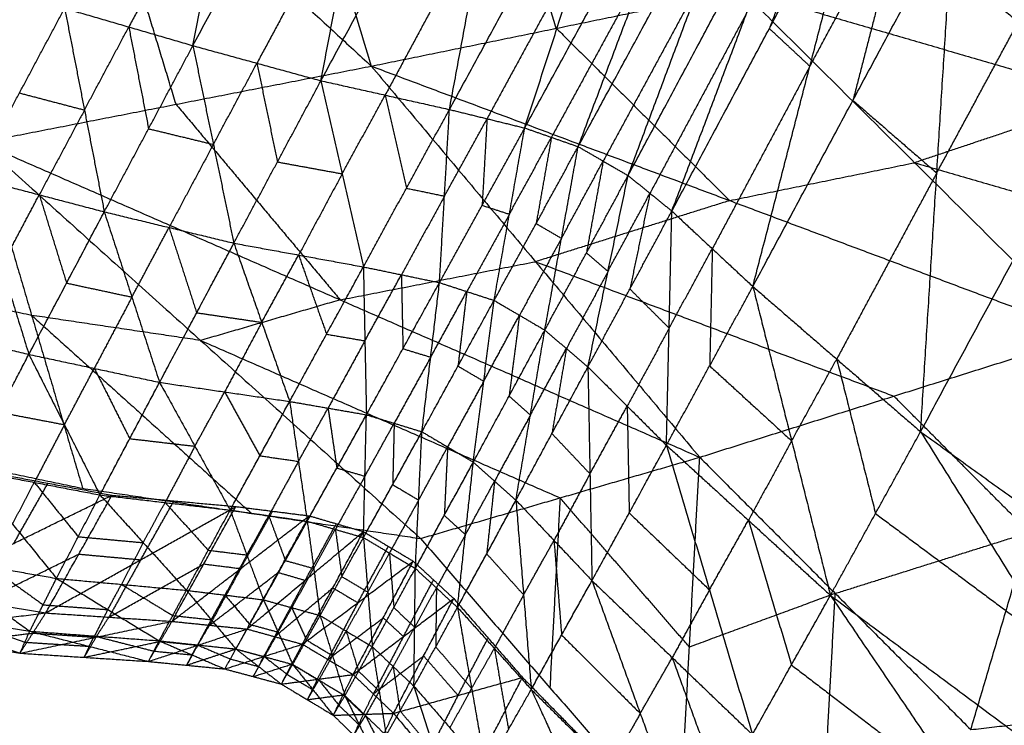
# Model space of a CAD drawing. Header units: millimetres. Extents: x -106 to 110, y -96 to 120.
# Tile 77 of 256: x -48.87 to -46.16, y -81.82 to -79.88. Entities that reach past the tile are written whole.
import ezdxf

# ---------------------------------------------------------------- set-up
doc = ezdxf.new("R2010")
doc.units = ezdxf.units.MM
doc.header["$MEASUREMENT"] = 0
doc.layers.add('Default', color=7, linetype='Continuous', true_color=0x000000)

msp = doc.modelspace()

# ---------------------------------------------------------------- linework, layer by layer
at = {"layer": 'Default'}
for points in [[(-48.3744, -78.4557, 8.8074), (-48.1397, -79.2322, 9.6025), (-47.9051, -80.0088, 10.3976)], [(-49.4865, -78.5524, 9.0162), (-48.6958, -79.2806, 9.7069), (-47.9051, -80.0088, 10.3976)], [(-48.3962, -79.9524, 13.6977), (-48.2797, -79.358, 13.6392), (-48.1631, -78.7636, 13.5806)], [(-48.3962, -79.9524, 13.6977), (-48.1095, -79.4198, 13.6348), (-47.8227, -78.8872, 13.5719)], [(-48.0437, -80.049, 13.7119), (-47.9332, -79.4681, 13.6419), (-47.8227, -78.8872, 13.5719)], [(-48.0437, -80.049, 13.7119), (-47.7627, -79.5278, 13.6374), (-47.4817, -79.0067, 13.5629)], [(-47.69, -80.1282, 13.7318), (-47.5859, -79.5674, 13.6473), (-47.4817, -79.0067, 13.5629)], [(-47.69, -80.1282, 13.7318), (-47.4141, -79.6218, 13.6429), (-47.1382, -79.1154, 13.554)], [(-47.3959, -79.9046, 10.254), (-47.5132, -79.5163, 9.8564), (-47.6305, -79.128, 9.4589)], [(-47.4829, -80.1791, 13.7451), (-47.3106, -79.6472, 13.6496), (-47.1382, -79.1154, 13.554)], [(-47.4829, -80.1791, 13.7451), (-47.2105, -79.6805, 13.6478), (-46.9381, -79.182, 13.5506)], [(-47.3357, -80.2304, 13.7523), (-47.1369, -79.7062, 13.6514), (-46.9381, -79.182, 13.5506)], [(-47.3357, -80.2304, 13.7523), (-47.0666, -79.7346, 13.651), (-46.7976, -79.2388, 13.5496)], [(-47.1982, -80.3101, 13.7507), (-46.9979, -79.7744, 13.6502), (-46.7976, -79.2388, 13.5496)], [(-48.4427, -80.1138, 10.5547), (-48.5692, -79.6972, 10.1308), (-48.6958, -79.2806, 9.7069)], [(-47.1982, -80.3101, 13.7507), (-46.9312, -79.8121, 13.6503), (-46.6642, -79.3142, 13.5499)], [(-47.0779, -80.4078, 13.7439), (-46.8711, -79.861, 13.6469), (-46.6642, -79.3142, 13.5499)], [(-48.2797, -79.358, 13.6392), (-48.4262, -79.6295, 13.6652), (-48.5727, -79.9009, 13.6912)], [(-46.6025, -79.3585, 13.5511), (-46.706, -79.6319, 13.5996), (-46.8094, -79.9053, 13.6481)], [(-47.0779, -80.4078, 13.7439), (-46.8094, -79.9053, 13.6481), (-46.5409, -79.4028, 13.5522)], [(-46.8548, -80.6154, 13.7323), (-46.6978, -80.0091, 13.6422), (-46.5409, -79.4028, 13.5522)], [(-47.9332, -79.4681, 13.6419), (-48.0766, -79.7344, 13.6734), (-48.22, -80.0007, 13.7048)], [(-46.6978, -80.0091, 13.6422), (-46.5601, -79.7529, 13.5996), (-46.4224, -79.4967, 13.5569)], [(-46.4224, -79.4967, 13.5569), (-46.5009, -79.7998, 13.6019), (-46.5794, -80.103, 13.647)], [(-47.5859, -79.5674, 13.6473), (-47.7264, -79.828, 13.6846), (-47.8669, -80.0886, 13.7218)], [(-46.8548, -80.6154, 13.7323), (-46.5794, -80.103, 13.647), (-46.304, -79.5906, 13.5617)], [(-46.3931, -81.0152, 13.7205), (-46.3486, -80.3029, 13.6411), (-46.304, -79.5906, 13.5617)], [(-46.304, -79.5906, 13.5617), (-46.0627, -79.7732, 13.5724), (-45.8215, -79.9558, 13.5831)], [(-47.3106, -79.6472, 13.6496), (-47.4485, -79.9004, 13.694), (-47.5865, -80.1536, 13.7384)], [(-47.1369, -79.7062, 13.6514), (-47.2731, -79.9555, 13.7001), (-47.4093, -80.2047, 13.7487)], [(-46.3608, -79.6907, 9.969), (-46.1173, -79.893, 10.3641), (-45.8738, -80.0953, 10.7593)], [(-46.9979, -79.7744, 13.6502), (-47.1324, -80.0223, 13.7008), (-47.2669, -80.2702, 13.7515)], [(-46.3486, -80.3029, 13.6411), (-46.2057, -80.0381, 13.6067), (-46.0627, -79.7732, 13.5724)], [(-47.9051, -80.0088, 10.3976), (-47.3959, -79.9046, 10.254), (-46.8867, -79.8003, 10.1103)], [(-46.8867, -79.8003, 10.1103), (-46.4094, -80.2746, 10.9979), (-45.9321, -80.7489, 11.8856)], [(-46.8867, -79.8003, 10.1103), (-45.8738, -80.0953, 10.7593), (-44.8609, -80.3902, 11.4083)], [(-48.998, -80.316, 13.6126), (-48.8736, -80.0827, 13.6486), (-48.7493, -79.8495, 13.6846)], [(-48.7493, -79.8495, 13.6846), (-48.6947, -80.1297, 13.6635), (-48.6402, -80.4099, 13.6423)], [(-48.7493, -79.8495, 13.6846), (-48.5727, -79.9009, 13.6912), (-48.3962, -79.9524, 13.6977)], [(-46.8711, -79.861, 13.6469), (-47.0046, -80.11, 13.6971), (-47.1381, -80.3589, 13.7473)], [(-48.6947, -80.1297, 13.6635), (-48.6337, -80.0153, 13.6773), (-48.5727, -79.9009, 13.6912)], [(-48.5727, -79.9009, 13.6912), (-48.5455, -80.041, 13.6806), (-48.5182, -80.1812, 13.67)], [(-47.3959, -79.9046, 10.254), (-47.1572, -80.1417, 10.6978), (-46.9186, -80.3789, 11.1416)], [(-46.8094, -79.9053, 13.6481), (-46.7536, -79.9572, 13.6452), (-46.6978, -80.0091, 13.6422)], [(-48.6402, -80.4099, 13.6423), (-48.5182, -80.1812, 13.67), (-48.3962, -79.9524, 13.6977)], [(-48.3962, -79.9524, 13.6977), (-48.3399, -80.2243, 13.6859), (-48.2835, -80.4961, 13.6742)], [(-48.3962, -79.9524, 13.6977), (-48.22, -80.0007, 13.7048), (-48.0437, -80.049, 13.7119)], [(-46.3931, -81.0152, 13.7205), (-46.1073, -80.4855, 13.6518), (-45.8215, -79.9558, 13.5831)], [(-48.9803, -80.2189, 10.7117), (-48.4427, -80.1138, 10.5547), (-47.9051, -80.0088, 10.3976)], [(-48.3399, -80.2243, 13.6859), (-48.2799, -80.1125, 13.6954), (-48.22, -80.0007, 13.7048)], [(-48.22, -80.0007, 13.7048), (-48.1918, -80.1366, 13.6989), (-48.1636, -80.2726, 13.693)], [(-47.9051, -80.0088, 10.3976), (-47.4531, -80.5471, 11.3781), (-47.0012, -81.0855, 12.3586)], [(-47.9051, -80.0088, 10.3976), (-46.9186, -80.3789, 11.1416), (-45.9321, -80.7489, 11.8856)], [(-46.6978, -80.0091, 13.6422), (-46.8321, -80.2603, 13.6902), (-46.9664, -80.5116, 13.7381)], [(-48.2835, -80.4961, 13.6742), (-48.1636, -80.2726, 13.693), (-48.0437, -80.049, 13.7119)], [(-48.0437, -80.049, 13.7119), (-47.9853, -80.3052, 13.7137), (-47.9269, -80.5614, 13.7156)], [(-48.0437, -80.049, 13.7119), (-47.8669, -80.0886, 13.7218), (-47.69, -80.1282, 13.7318)], [(-48.8736, -80.0827, 13.6486), (-48.7842, -80.1062, 13.656), (-48.6947, -80.1297, 13.6635)], [(-47.9853, -80.3052, 13.7137), (-47.9261, -80.1969, 13.7178), (-47.8669, -80.0886, 13.7218)], [(-47.8669, -80.0886, 13.7218), (-47.8377, -80.2167, 13.7228), (-47.8085, -80.3448, 13.7237)], [(-48.4427, -80.1138, 10.5547), (-48.2167, -80.383, 11.0449), (-47.9907, -80.6522, 11.5351)], [(-46.5794, -80.103, 13.647), (-46.464, -80.203, 13.644), (-46.3486, -80.3029, 13.6411)], [(-45.8738, -80.0953, 10.7593), (-46.1416, -80.1849, 10.8786), (-46.4094, -80.2746, 10.9979)], [(-48.6947, -80.1297, 13.6635), (-48.7569, -80.2463, 13.6455), (-48.8191, -80.3629, 13.6275)], [(-47.9269, -80.5614, 13.7156), (-47.8085, -80.3448, 13.7237), (-47.69, -80.1282, 13.7318)], [(-47.7174, -80.6048, 13.7412), (-47.7037, -80.3665, 13.7365), (-47.69, -80.1282, 13.7318)], [(-47.69, -80.1282, 13.7318), (-47.5865, -80.1536, 13.7384), (-47.4829, -80.1791, 13.7451)], [(-47.7037, -80.3665, 13.7365), (-47.6451, -80.2601, 13.7375), (-47.5865, -80.1536, 13.7384)], [(-47.5865, -80.1536, 13.7384), (-47.5933, -80.2728, 13.7408), (-47.6001, -80.3919, 13.7431)], [(-48.5182, -80.1812, 13.67), (-48.429, -80.2027, 13.678), (-48.3399, -80.2243, 13.6859)], [(-47.7174, -80.6048, 13.7412), (-47.6001, -80.3919, 13.7431), (-47.4829, -80.1791, 13.7451)], [(-47.5671, -80.6537, 13.7541), (-47.525, -80.4164, 13.7496), (-47.4829, -80.1791, 13.7451)], [(-47.4829, -80.1791, 13.7451), (-47.4093, -80.2047, 13.7487), (-47.3357, -80.2304, 13.7523)], [(-48.9803, -80.2189, 10.7117), (-48.8401, -80.6949, 11.4797), (-48.6998, -81.171, 12.2476)], [(-48.9803, -80.2189, 10.7117), (-48.3749, -80.764, 11.7022), (-47.7695, -81.3092, 12.6928)], [(-48.9803, -80.2189, 10.7117), (-47.9907, -80.6522, 11.5351), (-47.0012, -81.0855, 12.3586)], [(-48.3399, -80.2243, 13.6859), (-48.4009, -80.3386, 13.6721), (-48.4619, -80.453, 13.6582)], [(-47.525, -80.4164, 13.7496), (-47.4671, -80.3106, 13.7492), (-47.4093, -80.2047, 13.7487)], [(-47.4093, -80.2047, 13.7487), (-47.4303, -80.3234, 13.7509), (-47.4514, -80.4421, 13.7532)], [(-47.5671, -80.6537, 13.7541), (-47.4514, -80.4421, 13.7532), (-47.3357, -80.2304, 13.7523)], [(-47.4275, -80.7355, 13.7512), (-47.3816, -80.4829, 13.7517), (-47.3357, -80.2304, 13.7523)], [(-47.3357, -80.2304, 13.7523), (-47.2669, -80.2702, 13.7515), (-47.1982, -80.3101, 13.7507)], [(-48.1636, -80.2726, 13.693), (-48.0745, -80.2889, 13.7034), (-47.9853, -80.3052, 13.7137)], [(-47.3816, -80.4829, 13.7517), (-47.3243, -80.3766, 13.7516), (-47.2669, -80.2702, 13.7515)], [(-47.2669, -80.2702, 13.7515), (-47.2899, -80.3965, 13.7512), (-47.3129, -80.5228, 13.751)], [(-46.9186, -80.3789, 11.1416), (-46.664, -80.3267, 11.0698), (-46.4094, -80.2746, 10.9979)], [(-46.4094, -80.2746, 10.9979), (-45.903, -80.4221, 11.3224), (-45.3965, -80.5696, 11.6469)], [(-47.9853, -80.3052, 13.7137), (-48.0453, -80.417, 13.7043), (-48.1052, -80.5288, 13.6949)], [(-46.3486, -80.3029, 13.6411), (-46.4863, -80.5591, 13.6837), (-46.624, -80.8153, 13.7264)], [(-48.998, -80.316, 13.6126), (-48.9228, -80.5591, 13.5679), (-48.8477, -80.8023, 13.5232)], [(-48.998, -80.316, 13.6126), (-48.8191, -80.3629, 13.6275), (-48.6402, -80.4099, 13.6423)], [(-47.4275, -80.7355, 13.7512), (-47.3129, -80.5228, 13.751), (-47.1982, -80.3101, 13.7507)], [(-47.3088, -80.837, 13.7378), (-47.2535, -80.5736, 13.7443), (-47.1982, -80.3101, 13.7507)], [(-47.1982, -80.3101, 13.7507), (-47.1381, -80.3589, 13.7473), (-47.0779, -80.4078, 13.7439)], [(-47.8085, -80.3448, 13.7237), (-47.7561, -80.3557, 13.7301), (-47.7037, -80.3665, 13.7365)], [(-47.2535, -80.5736, 13.7443), (-47.1958, -80.4662, 13.7458), (-47.1381, -80.3589, 13.7473)], [(-47.1381, -80.3589, 13.7473), (-47.1657, -80.4907, 13.7441), (-47.1933, -80.6224, 13.7409)], [(-48.9228, -80.5591, 13.5679), (-48.871, -80.461, 13.5977), (-48.8191, -80.3629, 13.6275)], [(-48.8191, -80.3629, 13.6275), (-48.7815, -80.4845, 13.6051), (-48.7439, -80.6061, 13.5828)], [(-47.7037, -80.3665, 13.7365), (-47.7629, -80.4748, 13.7324), (-47.8222, -80.5831, 13.7284)], [(-46.9186, -80.3789, 11.1416), (-47.1859, -80.463, 11.2598), (-47.4531, -80.5471, 11.3781)], [(-48.8477, -80.8023, 13.5232), (-48.7439, -80.6061, 13.5828), (-48.6402, -80.4099, 13.6423)], [(-48.6402, -80.4099, 13.6423), (-48.5641, -80.6446, 13.6087), (-48.488, -80.8793, 13.5751)], [(-48.6402, -80.4099, 13.6423), (-48.4619, -80.453, 13.6582), (-48.2835, -80.4961, 13.6742)], [(-47.6001, -80.3919, 13.7431), (-47.5626, -80.4042, 13.7464), (-47.525, -80.4164, 13.7496)], [(-47.3088, -80.837, 13.7378), (-47.1933, -80.6224, 13.7409), (-47.0779, -80.4078, 13.7439)], [(-47.0927, -81.0524, 13.7099), (-47.0853, -80.7301, 13.7269), (-47.0779, -80.4078, 13.7439)], [(-47.0779, -80.4078, 13.7439), (-46.9664, -80.5116, 13.7381), (-46.8548, -80.6154, 13.7323)], [(-47.525, -80.4164, 13.7496), (-47.5836, -80.5228, 13.7486), (-47.6423, -80.6293, 13.7476)], [(-47.4514, -80.4421, 13.7532), (-47.4165, -80.4625, 13.7525), (-47.3816, -80.4829, 13.7517)], [(-48.5641, -80.6446, 13.6087), (-48.513, -80.5488, 13.6335), (-48.4619, -80.453, 13.6582)], [(-48.4619, -80.453, 13.6582), (-48.4238, -80.5704, 13.6414), (-48.3858, -80.6877, 13.6246)], [(-48.488, -80.8793, 13.5751), (-48.3858, -80.6877, 13.6246), (-48.2835, -80.4961, 13.6742)], [(-48.2835, -80.4961, 13.6742), (-48.2067, -80.714, 13.6576), (-48.1299, -80.9319, 13.641)], [(-48.2835, -80.4961, 13.6742), (-48.1052, -80.5288, 13.6949), (-47.9269, -80.5614, 13.7156)], [(-47.3816, -80.4829, 13.7517), (-47.4395, -80.5888, 13.7522), (-47.4973, -80.6946, 13.7526)], [(-47.3129, -80.5228, 13.751), (-47.2832, -80.5482, 13.7476), (-47.2535, -80.5736, 13.7443)], [(-47.0853, -80.7301, 13.7269), (-47.0258, -80.6208, 13.7325), (-46.9664, -80.5116, 13.7381)], [(-46.9664, -80.5116, 13.7381), (-46.97, -80.6727, 13.7296), (-46.9737, -80.8339, 13.7211)], [(-48.2067, -80.714, 13.6576), (-48.156, -80.6214, 13.6762), (-48.1052, -80.5288, 13.6949)], [(-48.1052, -80.5288, 13.6949), (-48.0668, -80.6377, 13.6866), (-48.0284, -80.7467, 13.6783)], [(-47.9907, -80.6522, 11.5351), (-47.7219, -80.5997, 11.4566), (-47.4531, -80.5471, 11.3781)], [(-47.4531, -80.5471, 11.3781), (-46.9599, -80.7322, 11.7501), (-46.4667, -80.9172, 12.1221)], [(-48.1299, -80.9319, 13.641), (-48.0284, -80.7467, 13.6783), (-47.9269, -80.5614, 13.7156)], [(-47.9269, -80.5614, 13.7156), (-47.9228, -80.765, 13.6979), (-47.9186, -80.9686, 13.6802)], [(-47.9269, -80.5614, 13.7156), (-47.8222, -80.5831, 13.7284), (-47.7174, -80.6048, 13.7412)], [(-47.2535, -80.5736, 13.7443), (-47.3108, -80.6799, 13.7444), (-47.3681, -80.7863, 13.7445)], [(-48.8401, -80.6949, 11.4797), (-49.0767, -80.6455, 11.3812), (-49.3134, -80.5961, 11.2827)], [(-47.9228, -80.765, 13.6979), (-47.8725, -80.674, 13.7131), (-47.8222, -80.5831, 13.7284)], [(-47.9186, -80.9686, 13.6802), (-47.818, -80.7867, 13.7107), (-47.7174, -80.6048, 13.7412)], [(-47.8222, -80.5831, 13.7284), (-47.8201, -80.6849, 13.7195), (-47.818, -80.7867, 13.7107)], [(-47.7658, -81.0153, 13.6994), (-47.7416, -80.81, 13.7203), (-47.7174, -80.6048, 13.7412)], [(-47.7174, -80.6048, 13.7412), (-47.6423, -80.6293, 13.7476), (-47.5671, -80.6537, 13.7541)], [(-48.7439, -80.6061, 13.5828), (-48.654, -80.6253, 13.5958), (-48.5641, -80.6446, 13.6087)], [(-47.7416, -80.81, 13.7203), (-47.6919, -80.7197, 13.7339), (-47.6423, -80.6293, 13.7476)], [(-47.6423, -80.6293, 13.7476), (-47.6544, -80.7319, 13.7372), (-47.6665, -80.8345, 13.7267)], [(-47.1933, -80.6224, 13.7409), (-47.1393, -80.6762, 13.7339), (-47.0853, -80.7301, 13.7269)], [(-47.0927, -81.0524, 13.7099), (-46.9737, -80.8339, 13.7211), (-46.8548, -80.6154, 13.7323)], [(-46.8548, -80.6154, 13.7323), (-46.748, -81.0405, 13.7018), (-46.6413, -81.4656, 13.6714)], [(-46.8548, -80.6154, 13.7323), (-46.624, -80.8153, 13.7264), (-46.3931, -81.0152, 13.7205)], [(-48.5641, -80.6446, 13.6087), (-48.6159, -80.7427, 13.5789), (-48.6678, -80.8408, 13.5492)], [(-47.9907, -80.6522, 11.5351), (-48.1828, -80.7081, 11.6187), (-48.3749, -80.764, 11.7022)], [(-47.7658, -81.0153, 13.6994), (-47.6665, -80.8345, 13.7267), (-47.5671, -80.6537, 13.7541)], [(-47.6243, -81.0988, 13.6951), (-47.5957, -80.8763, 13.7246), (-47.5671, -80.6537, 13.7541)], [(-47.5671, -80.6537, 13.7541), (-47.4973, -80.6946, 13.7526), (-47.4275, -80.7355, 13.7512)], [(-48.8401, -80.6949, 11.4797), (-48.5374, -80.9675, 11.9749), (-48.2347, -81.2401, 12.4702)], [(-48.3749, -80.764, 11.7022), (-48.6075, -80.7295, 11.591), (-48.8401, -80.6949, 11.4797)], [(-48.3858, -80.6877, 13.6246), (-48.2962, -80.7009, 13.6411), (-48.2067, -80.714, 13.6576)], [(-47.5957, -80.8763, 13.7246), (-47.5465, -80.7854, 13.7386), (-47.4973, -80.6946, 13.7526)], [(-47.4973, -80.6946, 13.7526), (-47.5116, -80.8059, 13.7379), (-47.5259, -80.9172, 13.7231)], [(-49.2092, -80.7164, 13.4746), (-49.0284, -80.7593, 13.4989), (-48.8477, -80.8023, 13.5232)], [(-48.2067, -80.714, 13.6576), (-48.2578, -80.8098, 13.6328), (-48.3089, -80.9056, 13.6081)], [(-47.6243, -81.0988, 13.6951), (-47.5259, -80.9172, 13.7231), (-47.4275, -80.7355, 13.7512)], [(-47.507, -81.2037, 13.6743), (-47.4673, -80.9696, 13.7128), (-47.4275, -80.7355, 13.7512)], [(-47.4275, -80.7355, 13.7512), (-47.3681, -80.7863, 13.7445), (-47.3088, -80.837, 13.7378)], [(-47.0853, -80.7301, 13.7269), (-47.143, -80.8374, 13.7254), (-47.2007, -80.9447, 13.7238)], [(-48.3749, -80.764, 11.7022), (-47.8801, -80.9807, 12.114), (-47.3854, -81.1973, 12.5257)], [(-48.0284, -80.7467, 13.6783), (-47.9756, -80.7558, 13.6881), (-47.9228, -80.765, 13.6979)], [(-47.9228, -80.765, 13.6979), (-47.9735, -80.8576, 13.6792), (-48.0242, -80.9502, 13.6606)], [(-47.0012, -81.0855, 12.3586), (-46.4667, -80.9172, 12.1221), (-45.9321, -80.7489, 11.8856)], [(-46.255, -81.8353, 11.7855), (-46.0936, -81.2921, 11.8355), (-45.9321, -80.7489, 11.8856)], [(-47.818, -80.7867, 13.7107), (-47.7798, -80.7984, 13.7155), (-47.7416, -80.81, 13.7203)], [(-47.4673, -80.9696, 13.7128), (-47.4177, -80.8779, 13.7286), (-47.3681, -80.7863, 13.7445)], [(-47.3681, -80.7863, 13.7445), (-47.388, -80.9033, 13.7253), (-47.4079, -81.0203, 13.706)], [(-49.0136, -81.12, 13.3562), (-48.9306, -80.9611, 13.4397), (-48.8477, -80.8023, 13.5232)], [(-48.8477, -80.8023, 13.5232), (-48.7498, -80.9958, 13.4762), (-48.652, -81.1893, 13.4293)], [(-48.8477, -80.8023, 13.5232), (-48.6678, -80.8408, 13.5492), (-48.488, -80.8793, 13.5751)], [(-47.7416, -80.81, 13.7203), (-47.7919, -80.901, 13.705), (-47.8422, -80.9919, 13.6898)], [(-46.748, -81.0405, 13.7018), (-46.686, -80.9279, 13.7141), (-46.624, -80.8153, 13.7264)], [(-46.624, -80.8153, 13.7264), (-46.5706, -81.0279, 13.7111), (-46.5172, -81.2404, 13.6959)], [(-48.7498, -80.9958, 13.4762), (-48.7088, -80.9183, 13.5127), (-48.6678, -80.8408, 13.5492)], [(-48.6678, -80.8408, 13.5492), (-48.6189, -80.9376, 13.5257), (-48.57, -81.0343, 13.5022)], [(-47.6665, -80.8345, 13.7267), (-47.6311, -80.8554, 13.7257), (-47.5957, -80.8763, 13.7246)], [(-47.507, -81.2037, 13.6743), (-47.4079, -81.0203, 13.706), (-47.3088, -80.837, 13.7378)], [(-47.3088, -80.837, 13.7378), (-47.3032, -81.1311, 13.6828), (-47.2977, -81.4251, 13.6278)], [(-47.3088, -80.837, 13.7378), (-47.2007, -80.9447, 13.7238), (-47.0927, -81.0524, 13.7099)], [(-46.9737, -80.8339, 13.7211), (-46.8609, -80.9372, 13.7114), (-46.748, -81.0405, 13.7018)], [(-48.652, -81.1893, 13.4293), (-48.57, -81.0343, 13.5022), (-48.488, -80.8793, 13.5751)], [(-48.488, -80.8793, 13.5751), (-48.3908, -81.0551, 13.5479), (-48.2936, -81.231, 13.5207)], [(-48.488, -80.8793, 13.5751), (-48.3089, -80.9056, 13.6081), (-48.1299, -80.9319, 13.641)], [(-47.5957, -80.8763, 13.7246), (-47.6454, -80.9667, 13.7109), (-47.6951, -81.0571, 13.6973)], [(-48.3908, -81.0551, 13.5479), (-48.3498, -80.9804, 13.578), (-48.3089, -80.9056, 13.6081)], [(-48.3089, -80.9056, 13.6081), (-48.2603, -80.9935, 13.5944), (-48.2117, -81.0814, 13.5808)], [(-47.5259, -80.9172, 13.7231), (-47.4966, -80.9434, 13.7179), (-47.4673, -80.9696, 13.7128)], [(-46.0936, -81.2921, 11.8355), (-46.2801, -81.1047, 11.9788), (-46.4667, -80.9172, 12.1221)], [(-48.2936, -81.231, 13.5207), (-48.2117, -81.0814, 13.5808), (-48.1299, -80.9319, 13.641)], [(-48.1299, -80.9319, 13.641), (-48.1057, -81.0968, 13.6075), (-48.0814, -81.2617, 13.574)], [(-48.1299, -80.9319, 13.641), (-48.0242, -80.9502, 13.6606), (-47.9186, -80.9686, 13.6802)], [(-48.1057, -81.0968, 13.6075), (-48.0649, -81.0235, 13.634), (-48.0242, -80.9502, 13.6606)], [(-48.0242, -80.9502, 13.6606), (-48.0121, -81.0327, 13.6438), (-48, -81.1151, 13.6271)], [(-47.3032, -81.1311, 13.6828), (-47.252, -81.0379, 13.7033), (-47.2007, -80.9447, 13.7238)], [(-47.2007, -80.9447, 13.7238), (-47.1979, -81.0917, 13.6963), (-47.1952, -81.2388, 13.6689)], [(-49.6464, -80.9733, 11.8537), (-49.1731, -81.0721, 12.0507), (-48.6998, -81.171, 12.2476)], [(-48.9306, -80.9611, 13.4397), (-48.8402, -80.9785, 13.458), (-48.7498, -80.9958, 13.4762)], [(-48.0814, -81.2617, 13.574), (-48, -81.1151, 13.6271), (-47.9186, -80.9686, 13.6802)], [(-47.9267, -81.3066, 13.5995), (-47.9227, -81.1376, 13.6399), (-47.9186, -80.9686, 13.6802)], [(-47.9186, -80.9686, 13.6802), (-47.8422, -80.9919, 13.6898), (-47.7658, -81.0153, 13.6994)], [(-47.4673, -80.9696, 13.7128), (-47.5165, -81.0604, 13.6987), (-47.5657, -81.1512, 13.6847)], [(-48.7498, -80.9958, 13.4762), (-48.7913, -81.0752, 13.4345), (-48.8328, -81.1547, 13.3927)], [(-47.9227, -81.1376, 13.6399), (-47.8824, -81.0647, 13.6648), (-47.8422, -80.9919, 13.6898)], [(-47.8422, -80.9919, 13.6898), (-47.8442, -81.0764, 13.6696), (-47.8462, -81.1609, 13.6495)], [(-48.57, -81.0343, 13.5022), (-48.4804, -81.0447, 13.5251), (-48.3908, -81.0551, 13.5479)], [(-47.9267, -81.3066, 13.5995), (-47.8462, -81.1609, 13.6495), (-47.7658, -81.0153, 13.6994)], [(-47.7838, -81.3915, 13.5938), (-47.7748, -81.2034, 13.6466), (-47.7658, -81.0153, 13.6994)], [(-47.7658, -81.0153, 13.6994), (-47.6951, -81.0571, 13.6973), (-47.6243, -81.0988, 13.6951)], [(-47.4079, -81.0203, 13.706), (-47.3555, -81.0757, 13.6944), (-47.3032, -81.1311, 13.6828)], [(-46.6413, -81.4656, 13.6714), (-46.5172, -81.2404, 13.6959), (-46.3931, -81.0152, 13.7205)], [(-46.3931, -81.0152, 13.7205), (-46.021, -81.6097, 13.6743), (-45.6488, -82.2042, 13.6282)], [(-46.3931, -81.0152, 13.7205), (-45.894, -81.3745, 13.7158), (-45.395, -81.7337, 13.711)], [(-48.3908, -81.0551, 13.5479), (-48.4318, -81.1326, 13.5114), (-48.4728, -81.2101, 13.475)], [(-47.7748, -81.2034, 13.6466), (-47.7349, -81.1302, 13.6719), (-47.6951, -81.0571, 13.6973)], [(-47.6951, -81.0571, 13.6973), (-47.6996, -81.1511, 13.6708), (-47.7041, -81.2452, 13.6444)], [(-47.2977, -81.4251, 13.6278), (-47.1952, -81.2388, 13.6689), (-47.0927, -81.0524, 13.7099)], [(-47.0927, -81.0524, 13.7099), (-46.9743, -81.4506, 13.634), (-46.856, -81.8489, 13.5582)], [(-47.0927, -81.0524, 13.7099), (-46.867, -81.259, 13.6906), (-46.6413, -81.4656, 13.6714)], [(-46.748, -81.0405, 13.7018), (-46.8075, -81.1497, 13.6962), (-46.867, -81.259, 13.6906)], [(-48.2117, -81.0814, 13.5808), (-48.1587, -81.0891, 13.5942), (-48.1057, -81.0968, 13.6075)], [(-47.7695, -81.3092, 12.6928), (-47.3854, -81.1973, 12.5257), (-47.0012, -81.0855, 12.3586)], [(-47.0577, -82.1303, 12.1388), (-47.0294, -81.6079, 12.2487), (-47.0012, -81.0855, 12.3586)], [(-47.0012, -81.0855, 12.3586), (-46.6281, -81.4604, 12.072), (-46.255, -81.8353, 11.7855)], [(-49.0136, -81.12, 13.3562), (-48.8927, -81.2695, 13.3045), (-48.7717, -81.419, 13.2527)], [(-49.0136, -81.12, 13.3562), (-48.8328, -81.1547, 13.3927), (-48.652, -81.1893, 13.4293)], [(-48.1057, -81.0968, 13.6075), (-48.1466, -81.1716, 13.5774), (-48.1875, -81.2463, 13.5473)], [(-48, -81.1151, 13.6271), (-47.9613, -81.1264, 13.6335), (-47.9227, -81.1376, 13.6399)], [(-47.7838, -81.3915, 13.5938), (-47.7041, -81.2452, 13.6444), (-47.6243, -81.0988, 13.6951)], [(-47.6679, -81.4988, 13.5654), (-47.6461, -81.2988, 13.6303), (-47.6243, -81.0988, 13.6951)], [(-47.6243, -81.0988, 13.6951), (-47.5657, -81.1512, 13.6847), (-47.507, -81.2037, 13.6743)], [(-48.9713, -81.1238, 12.1242), (-48.7951, -81.1569, 12.2013), (-48.6188, -81.19, 12.2783)], [(-47.9227, -81.1376, 13.6399), (-47.9634, -81.2109, 13.6133), (-48.0041, -81.2841, 13.5868)], [(-47.3032, -81.1311, 13.6828), (-47.3528, -81.2227, 13.6669), (-47.4023, -81.3144, 13.6511)], [(-48.8927, -81.2695, 13.3045), (-48.8627, -81.2121, 13.3486), (-48.8328, -81.1547, 13.3927)], [(-48.8892, -81.3226, 12.3322), (-48.8421, -81.2397, 12.2667), (-48.7951, -81.1569, 12.2013)], [(-48.8328, -81.1547, 13.3927), (-48.7723, -81.2294, 13.3669), (-48.7119, -81.3042, 13.341)], [(-48.6998, -81.171, 12.2476), (-48.2347, -81.2401, 12.4702), (-47.7695, -81.3092, 12.6928)], [(-47.8462, -81.1609, 13.6495), (-47.8105, -81.1822, 13.648), (-47.7748, -81.2034, 13.6466)], [(-47.6461, -81.2988, 13.6303), (-47.6059, -81.225, 13.6575), (-47.5657, -81.1512, 13.6847)], [(-47.5657, -81.1512, 13.6847), (-47.5766, -81.2512, 13.6523), (-47.5875, -81.3512, 13.6199)], [(-49.1595, -81.4552, 12.3861), (-48.8892, -81.3226, 12.3322), (-48.6188, -81.19, 12.2783)], [(-48.8013, -81.5141, 12.5343), (-48.7101, -81.3521, 12.4063), (-48.6188, -81.19, 12.2783)], [(-48.7717, -81.419, 13.2527), (-48.7119, -81.3042, 13.341), (-48.652, -81.1893, 13.4293)], [(-48.652, -81.1893, 13.4293), (-48.533, -81.3206, 13.3991), (-48.4141, -81.4518, 13.369)], [(-48.652, -81.1893, 13.4293), (-48.4728, -81.2101, 13.475), (-48.2936, -81.231, 13.5207)], [(-48.6188, -81.19, 12.2783), (-48.4484, -81.2056, 12.3722), (-48.278, -81.2212, 12.4661)], [(-47.3854, -81.1973, 12.5257), (-47.3995, -81.4586, 12.4707), (-47.4136, -81.7198, 12.4158)], [(-47.0294, -81.6079, 12.2487), (-47.2074, -81.4026, 12.3872), (-47.3854, -81.1973, 12.5257)], [(-48.8013, -81.5141, 12.5343), (-48.5397, -81.3677, 12.5002), (-48.278, -81.2212, 12.4661)], [(-48.5397, -81.3677, 12.5002), (-48.4941, -81.2866, 12.4362), (-48.4484, -81.2056, 12.3722)], [(-48.533, -81.3206, 13.3991), (-48.5029, -81.2654, 13.4371), (-48.4728, -81.2101, 13.475)], [(-48.4728, -81.2101, 13.475), (-48.4133, -81.2758, 13.4599), (-48.3538, -81.3414, 13.4448)], [(-48.4537, -81.5372, 12.7154), (-48.3659, -81.3792, 12.5907), (-48.278, -81.2212, 12.4661)], [(-48.278, -81.2212, 12.4661), (-48.1769, -81.234, 12.5171), (-48.0758, -81.2468, 12.5682)], [(-47.7748, -81.2034, 13.6466), (-47.815, -81.2762, 13.6216), (-47.8553, -81.3491, 13.5966)], [(-47.6679, -81.4988, 13.5654), (-47.5875, -81.3512, 13.6199), (-47.507, -81.2037, 13.6743)], [(-47.507, -81.2037, 13.6743), (-47.4859, -81.4642, 13.5869), (-47.4648, -81.7248, 13.4994)], [(-47.507, -81.2037, 13.6743), (-47.4023, -81.3144, 13.6511), (-47.2977, -81.4251, 13.6278)], [(-48.4537, -81.5372, 12.7154), (-48.2647, -81.392, 12.6418), (-48.0758, -81.2468, 12.5682)], [(-48.4141, -81.4518, 13.369), (-48.3538, -81.3414, 13.4448), (-48.2936, -81.231, 13.5207)], [(-48.2936, -81.231, 13.5207), (-48.2477, -81.3544, 13.4782), (-48.2019, -81.4779, 13.4357)], [(-48.2936, -81.231, 13.5207), (-48.1875, -81.2463, 13.5473), (-48.0814, -81.2617, 13.574)], [(-48.2647, -81.392, 12.6418), (-48.2208, -81.313, 12.5795), (-48.1769, -81.234, 12.5171)], [(-48.2477, -81.3544, 13.4782), (-48.2176, -81.3004, 13.5128), (-48.1875, -81.2463, 13.5473)], [(-48.2472, -81.5584, 12.8148), (-48.1615, -81.4026, 12.6915), (-48.0758, -81.2468, 12.5682)], [(-48.1875, -81.2463, 13.5473), (-48.1646, -81.3081, 13.5261), (-48.1417, -81.3698, 13.5048)], [(-48.0758, -81.2468, 12.5682), (-48.0013, -81.2685, 12.5906), (-47.9268, -81.2901, 12.613)], [(-47.7041, -81.2452, 13.6444), (-47.6751, -81.272, 13.6373), (-47.6461, -81.2988, 13.6303)], [(-47.1952, -81.2388, 13.6689), (-47.0848, -81.3447, 13.6515), (-46.9743, -81.4506, 13.634)], [(-46.5172, -81.2404, 13.6959), (-46.2691, -81.4251, 13.6851), (-46.021, -81.6097, 13.6743)], [(-48.2019, -81.4779, 13.4357), (-48.1417, -81.3698, 13.5048), (-48.0814, -81.2617, 13.574)], [(-48.087, -81.4243, 12.7139), (-48.0441, -81.3464, 12.6522), (-48.0013, -81.2685, 12.5906)], [(-48.0814, -81.2617, 13.574), (-48.0637, -81.3915, 13.5206), (-48.046, -81.5212, 13.4672)], [(-48.0814, -81.2617, 13.574), (-48.0041, -81.2841, 13.5868), (-47.9267, -81.3066, 13.5995)], [(-46.9743, -81.4506, 13.634), (-46.9207, -81.3548, 13.6623), (-46.867, -81.259, 13.6906)], [(-46.867, -81.259, 13.6906), (-46.8078, -81.4581, 13.6527), (-46.7487, -81.6572, 13.6148)], [(-48.7119, -81.3042, 13.341), (-48.6224, -81.3124, 13.3701), (-48.533, -81.3206, 13.3991)], [(-48.2472, -81.5584, 12.8148), (-48.087, -81.4243, 12.7139), (-47.9268, -81.2901, 12.613)], [(-48.0948, -81.6001, 12.8591), (-48.0108, -81.4451, 12.736), (-47.9268, -81.2901, 12.613)], [(-48.0637, -81.3915, 13.5206), (-48.0339, -81.3378, 13.5537), (-48.0041, -81.2841, 13.5868)], [(-48.046, -81.5212, 13.4672), (-47.9863, -81.4139, 13.5334), (-47.9267, -81.3066, 13.5995)], [(-48.0041, -81.2841, 13.5868), (-47.9952, -81.349, 13.5601), (-47.9863, -81.4139, 13.5334)], [(-47.9268, -81.2901, 12.613), (-47.8582, -81.3309, 12.6078), (-47.7896, -81.3716, 12.6026)], [(-47.9267, -81.3066, 13.5995), (-47.9145, -81.4568, 13.5298), (-47.9024, -81.607, 13.4601)], [(-47.9267, -81.3066, 13.5995), (-47.8553, -81.3491, 13.5966), (-47.7838, -81.3915, 13.5938)], [(-47.7695, -81.3092, 12.6928), (-47.4136, -81.7198, 12.4158), (-47.0577, -82.1303, 12.1388)], [(-47.6461, -81.2988, 13.6303), (-47.686, -81.372, 13.6049), (-47.7259, -81.4452, 13.5796)], [(-46.6281, -81.4604, 12.072), (-46.3608, -81.3763, 11.9538), (-46.0936, -81.2921, 11.8355)], [(-48.533, -81.3206, 13.3991), (-48.563, -81.378, 13.355), (-48.5929, -81.4354, 13.3108)], [(-47.9422, -81.4859, 12.7309), (-47.9002, -81.4084, 12.6693), (-47.8582, -81.3309, 12.6078)], [(-47.4859, -81.4642, 13.5869), (-47.4441, -81.3893, 13.619), (-47.4023, -81.3144, 13.6511)], [(-47.4023, -81.3144, 13.6511), (-47.3918, -81.4447, 13.6074), (-47.3813, -81.575, 13.5636)], [(-49.1343, -81.3557, 13.159), (-48.9897, -81.46, 13.1103), (-48.8452, -81.5643, 13.0616)], [(-49.1343, -81.3557, 13.159), (-48.953, -81.3874, 13.2058), (-48.7717, -81.419, 13.2527)], [(-48.9804, -81.4847, 12.4602), (-48.8453, -81.4184, 12.4333), (-48.7101, -81.3521, 12.4063)], [(-48.7101, -81.3521, 12.4063), (-48.6249, -81.3599, 12.4533), (-48.5397, -81.3677, 12.5002)], [(-48.3538, -81.3414, 13.4448), (-48.3008, -81.3479, 13.4615), (-48.2477, -81.3544, 13.4782)], [(-48.2477, -81.3544, 13.4782), (-48.2779, -81.4096, 13.4403), (-48.308, -81.4648, 13.4023)], [(-47.9145, -81.4568, 13.5298), (-47.8849, -81.4029, 13.5632), (-47.8553, -81.3491, 13.5966)], [(-47.8553, -81.3491, 13.5966), (-47.8492, -81.4242, 13.5618), (-47.8431, -81.4993, 13.5269)], [(-47.5875, -81.3512, 13.6199), (-47.5367, -81.4077, 13.6034), (-47.4859, -81.4642, 13.5869)], [(-48.953, -81.3874, 13.2058), (-48.8807, -81.4395, 13.1815), (-48.8084, -81.4917, 13.1571)], [(-48.5397, -81.3677, 12.5002), (-48.5836, -81.4467, 12.5625), (-48.6275, -81.5257, 12.6249)], [(-48.6275, -81.5257, 12.6249), (-48.4967, -81.4524, 12.6078), (-48.3659, -81.3792, 12.5907)], [(-48.3659, -81.3792, 12.5907), (-48.3153, -81.3856, 12.6163), (-48.2647, -81.392, 12.6418)], [(-48.1417, -81.3698, 13.5048), (-48.1027, -81.3806, 13.5127), (-48.0637, -81.3915, 13.5206)], [(-48.0948, -81.6001, 12.8591), (-47.9422, -81.4859, 12.7309), (-47.7896, -81.3716, 12.6026)], [(-47.9551, -81.6837, 12.849), (-47.8723, -81.5276, 12.7258), (-47.7896, -81.3716, 12.6026)], [(-47.7896, -81.3716, 12.6026), (-47.7339, -81.4231, 12.5755), (-47.6783, -81.4745, 12.5484)], [(-48.2647, -81.392, 12.6418), (-48.3076, -81.4699, 12.7034), (-48.3504, -81.5478, 12.7651)], [(-48.3504, -81.5478, 12.7651), (-48.2559, -81.4752, 12.7283), (-48.1615, -81.4026, 12.6915)], [(-48.1615, -81.4026, 12.6915), (-48.1242, -81.4134, 12.7027), (-48.087, -81.4243, 12.7139)], [(-48.0637, -81.3915, 13.5206), (-48.0938, -81.4455, 13.486), (-48.1239, -81.4996, 13.4515)], [(-47.9863, -81.4139, 13.5334), (-47.9504, -81.4354, 13.5316), (-47.9145, -81.4568, 13.5298)], [(-47.9024, -81.607, 13.4601), (-47.8431, -81.4993, 13.5269), (-47.7838, -81.3915, 13.5938)], [(-47.7877, -81.7159, 13.4246), (-47.7858, -81.5537, 13.5092), (-47.7838, -81.3915, 13.5938)], [(-47.7838, -81.3915, 13.5938), (-47.7259, -81.4452, 13.5796), (-47.6679, -81.4988, 13.5654)], [(-48.8452, -81.5643, 13.0616), (-48.8084, -81.4917, 13.1571), (-48.7717, -81.419, 13.2527)], [(-48.7717, -81.419, 13.2527), (-48.6305, -81.5049, 13.2266), (-48.4892, -81.5907, 13.2004)], [(-48.7717, -81.419, 13.2527), (-48.5929, -81.4354, 13.3108), (-48.4141, -81.4518, 13.369)], [(-48.6305, -81.5049, 13.2266), (-48.6117, -81.4702, 13.2687), (-48.5929, -81.4354, 13.3108)], [(-48.5929, -81.4354, 13.3108), (-48.5223, -81.4784, 13.2978), (-48.4516, -81.5213, 13.2847)], [(-48.087, -81.4243, 12.7139), (-48.129, -81.5018, 12.7754), (-48.171, -81.5793, 12.837)], [(-48.171, -81.5793, 12.837), (-48.0909, -81.5122, 12.7865), (-48.0108, -81.4451, 12.736)], [(-48.0108, -81.4451, 12.736), (-47.9765, -81.4655, 12.7335), (-47.9422, -81.4859, 12.7309)], [(-47.8167, -81.5791, 12.6987), (-47.7753, -81.5011, 12.6371), (-47.7339, -81.4231, 12.5755)], [(-47.7858, -81.5537, 13.5092), (-47.7558, -81.4995, 13.5444), (-47.7259, -81.4452, 13.5796)], [(-47.7259, -81.4452, 13.5796), (-47.7268, -81.5263, 13.5373), (-47.7278, -81.6074, 13.495)], [(-47.4648, -81.7248, 13.4994), (-47.3813, -81.575, 13.5636), (-47.2977, -81.4251, 13.6278)], [(-47.2977, -81.4251, 13.6278), (-47.1648, -81.7907, 13.5121), (-47.032, -82.1563, 13.3963)], [(-47.2977, -81.4251, 13.6278), (-47.0769, -81.637, 13.593), (-46.856, -81.8489, 13.5582)], [(-49.1595, -81.4552, 12.3861), (-48.9804, -81.4847, 12.4602), (-48.8013, -81.5141, 12.5343)], [(-48.4892, -81.5907, 13.2004), (-48.4516, -81.5213, 13.2847), (-48.4141, -81.4518, 13.369)], [(-48.4141, -81.4518, 13.369), (-48.3458, -81.5326, 13.324), (-48.2776, -81.6134, 13.2791)], [(-48.4141, -81.4518, 13.369), (-48.308, -81.4648, 13.4023), (-48.2019, -81.4779, 13.4357)], [(-48.3458, -81.5326, 13.324), (-48.3269, -81.4987, 13.3632), (-48.308, -81.4648, 13.4023)], [(-48.308, -81.4648, 13.4023), (-48.2739, -81.5052, 13.3799), (-48.2397, -81.5456, 13.3574)], [(-47.9145, -81.4568, 13.5298), (-47.9444, -81.5105, 13.4967), (-47.9742, -81.5641, 13.4636)], [(-47.4859, -81.4642, 13.5869), (-47.5261, -81.538, 13.5596), (-47.5664, -81.6118, 13.5324)], [(-46.9743, -81.4506, 13.634), (-47.0256, -81.5438, 13.6135), (-47.0769, -81.637, 13.593)], [(-46.6281, -81.4604, 12.072), (-46.8288, -81.5342, 12.1604), (-47.0294, -81.6079, 12.2487)], [(-46.856, -81.8489, 13.5582), (-46.7487, -81.6572, 13.6148), (-46.6413, -81.4656, 13.6714)], [(-46.6564, -81.9828, 11.9621), (-46.6422, -81.7216, 12.0171), (-46.6281, -81.4604, 12.072)], [(-46.6413, -81.4656, 13.6714), (-46.2549, -82.0348, 13.5734), (-45.8685, -82.6039, 13.4754)], [(-46.6413, -81.4656, 13.6714), (-46.1451, -81.8349, 13.6498), (-45.6488, -82.2042, 13.6282)], [(-48.8084, -81.4917, 13.1571), (-48.7195, -81.4983, 13.1918), (-48.6305, -81.5049, 13.2266)], [(-48.2776, -81.6134, 13.2791), (-48.2397, -81.5456, 13.3574), (-48.2019, -81.4779, 13.4357)], [(-48.2019, -81.4779, 13.4357), (-48.1616, -81.5668, 13.3757), (-48.1214, -81.6557, 13.3156)], [(-48.2019, -81.4779, 13.4357), (-48.1239, -81.4996, 13.4515), (-48.046, -81.5212, 13.4672)], [(-48.1616, -81.5668, 13.3757), (-48.1428, -81.5332, 13.4136), (-48.1239, -81.4996, 13.4515)], [(-48.1239, -81.4996, 13.4515), (-48.1038, -81.544, 13.4214), (-48.0837, -81.5885, 13.3914)], [(-47.9422, -81.4859, 12.7309), (-47.9836, -81.5639, 12.7925), (-48.0249, -81.6419, 12.8541)], [(-47.9551, -81.6837, 12.849), (-47.8167, -81.5791, 12.6987), (-47.6783, -81.4745, 12.5484)], [(-47.8438, -81.7904, 12.7965), (-47.7611, -81.6325, 12.6725), (-47.6783, -81.4745, 12.5484)], [(-47.8431, -81.4993, 13.5269), (-47.8145, -81.5265, 13.518), (-47.7858, -81.5537, 13.5092)], [(-47.7877, -81.7159, 13.4246), (-47.7278, -81.6074, 13.495), (-47.6679, -81.4988, 13.5654)], [(-47.6783, -81.4745, 12.5484), (-47.5836, -81.5831, 12.476), (-47.489, -81.6916, 12.4035)], [(-47.6679, -81.4988, 13.5654), (-47.629, -81.7218, 13.4524), (-47.5901, -81.9447, 13.3394)], [(-47.6679, -81.4988, 13.5654), (-47.5664, -81.6118, 13.5324), (-47.4648, -81.7248, 13.4994)], [(-49.2342, -81.5677, 12.7426), (-49.0177, -81.5409, 12.6385), (-48.8013, -81.5141, 12.5343)], [(-49.2078, -81.5051, 12.9491), (-49.0401, -81.565, 12.91), (-48.8723, -81.6249, 12.8709)], [(-49.2078, -81.5051, 12.9491), (-49.0265, -81.5347, 13.0053), (-48.8452, -81.5643, 13.0616)], [(-48.8723, -81.6249, 12.8709), (-48.8368, -81.5695, 12.7026), (-48.8013, -81.5141, 12.5343)], [(-48.8013, -81.5141, 12.5343), (-48.6275, -81.5257, 12.6249), (-48.4537, -81.5372, 12.7154)], [(-48.6305, -81.5049, 13.2266), (-48.6488, -81.5412, 13.1788), (-48.6672, -81.5775, 13.131)], [(-48.663, -81.581, 12.7931), (-48.6453, -81.5534, 12.709), (-48.6275, -81.5257, 12.6249)], [(-48.4516, -81.5213, 13.2847), (-48.3987, -81.5269, 13.3044), (-48.3458, -81.5326, 13.324)], [(-48.1214, -81.6557, 13.3156), (-48.0837, -81.5885, 13.3914), (-48.046, -81.5212, 13.4672)], [(-48.046, -81.5212, 13.4672), (-48.0119, -81.6315, 13.3873), (-47.9778, -81.7418, 13.3073)], [(-48.046, -81.5212, 13.4672), (-47.9742, -81.5641, 13.4636), (-47.9024, -81.607, 13.4601)], [(-49.0265, -81.5347, 13.0053), (-48.9426, -81.5647, 12.9858), (-48.8587, -81.5946, 12.9662)], [(-48.8723, -81.6249, 12.8709), (-48.663, -81.581, 12.7931), (-48.4537, -81.5372, 12.7154)], [(-48.5187, -81.6476, 13.0285), (-48.4862, -81.5924, 12.8719), (-48.4537, -81.5372, 12.7154)], [(-48.4537, -81.5372, 12.7154), (-48.3504, -81.5478, 12.7651), (-48.2472, -81.5584, 12.8148)], [(-48.3458, -81.5326, 13.324), (-48.3646, -81.5673, 13.2819), (-48.3834, -81.6021, 13.2398)], [(-48.3829, -81.603, 12.9217), (-48.3667, -81.5754, 12.8434), (-48.3504, -81.5478, 12.7651)], [(-48.2397, -81.5456, 13.3574), (-48.2007, -81.5562, 13.3665), (-48.1616, -81.5668, 13.3757)], [(-48.0249, -81.6419, 12.8541), (-47.9486, -81.5848, 12.79), (-47.8723, -81.5276, 12.7258)], [(-47.8723, -81.5276, 12.7258), (-47.8445, -81.5534, 12.7123), (-47.8167, -81.5791, 12.6987)], [(-47.7858, -81.5537, 13.5092), (-47.8154, -81.6076, 13.4757), (-47.8451, -81.6615, 13.4423)], [(-49.2342, -81.5677, 12.7426), (-49.0532, -81.5963, 12.8067), (-48.8723, -81.6249, 12.8709)], [(-49.0532, -81.5963, 12.8067), (-48.945, -81.5829, 12.7547), (-48.8368, -81.5695, 12.7026)], [(-48.8723, -81.6249, 12.8709), (-48.8587, -81.5946, 12.9662), (-48.8452, -81.5643, 13.0616)], [(-48.8452, -81.5643, 13.0616), (-48.6819, -81.6059, 13.0451), (-48.5187, -81.6476, 13.0285)], [(-48.8452, -81.5643, 13.0616), (-48.6672, -81.5775, 13.131), (-48.4892, -81.5907, 13.2004)], [(-48.8368, -81.5695, 12.7026), (-48.7499, -81.5753, 12.7479), (-48.663, -81.581, 12.7931)], [(-48.6819, -81.6059, 13.0451), (-48.6745, -81.5917, 13.088), (-48.6672, -81.5775, 13.131)], [(-48.6672, -81.5775, 13.131), (-48.5856, -81.5983, 13.1227), (-48.5039, -81.6191, 13.1145)], [(-48.5187, -81.6476, 13.0285), (-48.3829, -81.603, 12.9217), (-48.2472, -81.5584, 12.8148)], [(-48.3083, -81.6683, 13.1168), (-48.2777, -81.6133, 12.9658), (-48.2472, -81.5584, 12.8148)], [(-48.2472, -81.5584, 12.8148), (-48.171, -81.5793, 12.837), (-48.0948, -81.6001, 12.8591)], [(-48.2015, -81.6342, 12.988), (-48.1863, -81.6067, 12.9125), (-48.171, -81.5793, 12.837)], [(-48.1616, -81.5668, 13.3757), (-48.1806, -81.6007, 13.3365), (-48.1995, -81.6346, 13.2974)], [(-48.0119, -81.6315, 13.3873), (-47.993, -81.5978, 13.4255), (-47.9742, -81.5641, 13.4636)], [(-47.9742, -81.5641, 13.4636), (-47.9571, -81.6193, 13.4237), (-47.9401, -81.6744, 13.3837)], [(-47.8167, -81.5791, 12.6987), (-47.8581, -81.6581, 12.7607), (-47.8995, -81.737, 12.8228)], [(-47.3813, -81.575, 13.5636), (-47.2731, -81.6828, 13.5379), (-47.1648, -81.7907, 13.5121)], [(-48.8587, -81.5946, 12.9662), (-48.7703, -81.6003, 13.0056), (-48.6819, -81.6059, 13.0451)], [(-48.663, -81.581, 12.7931), (-48.6792, -81.6086, 12.8714), (-48.6955, -81.6362, 12.9497)], [(-48.6955, -81.6362, 12.9497), (-48.5908, -81.6143, 12.9108), (-48.4862, -81.5924, 12.8719)], [(-48.6819, -81.6059, 13.0451), (-48.6887, -81.6211, 12.9974), (-48.6955, -81.6362, 12.9497)], [(-48.5187, -81.6476, 13.0285), (-48.5039, -81.6191, 13.1145), (-48.4892, -81.5907, 13.2004)], [(-48.4892, -81.5907, 13.2004), (-48.3988, -81.6295, 13.1586), (-48.3083, -81.6683, 13.1168)], [(-48.4892, -81.5907, 13.2004), (-48.3834, -81.6021, 13.2398), (-48.2776, -81.6134, 13.2791)], [(-48.4862, -81.5924, 12.8719), (-48.4346, -81.5977, 12.8968), (-48.3829, -81.603, 12.9217)], [(-48.3829, -81.603, 12.9217), (-48.3982, -81.6304, 12.9972), (-48.4135, -81.6579, 13.0727)], [(-48.3988, -81.6295, 13.1586), (-48.3911, -81.6158, 13.1992), (-48.3834, -81.6021, 13.2398)], [(-48.3834, -81.6021, 13.2398), (-48.3382, -81.6215, 13.2188), (-48.2929, -81.6409, 13.1979)], [(-48.3083, -81.6683, 13.1168), (-48.2015, -81.6342, 12.988), (-48.0948, -81.6001, 12.8591)], [(-48.1527, -81.71, 13.1573), (-48.1238, -81.6551, 13.0082), (-48.0948, -81.6001, 12.8591)], [(-48.0948, -81.6001, 12.8591), (-48.0249, -81.6419, 12.8541), (-47.9551, -81.6837, 12.849)], [(-48.0837, -81.5885, 13.3914), (-48.0478, -81.61, 13.3893), (-48.0119, -81.6315, 13.3873)], [(-47.9778, -81.7418, 13.3073), (-47.9401, -81.6744, 13.3837), (-47.9024, -81.607, 13.4601)], [(-47.9024, -81.607, 13.4601), (-47.8834, -81.7292, 13.3628), (-47.8643, -81.8513, 13.2655)], [(-47.9024, -81.607, 13.4601), (-47.8451, -81.6615, 13.4423), (-47.7877, -81.7159, 13.4246)], [(-47.7278, -81.6074, 13.495), (-47.6784, -81.6646, 13.4737), (-47.629, -81.7218, 13.4524)], [(-47.6664, -81.741, 12.6), (-47.625, -81.662, 12.538), (-47.5836, -81.5831, 12.476)], [(-48.8723, -81.6249, 12.8709), (-48.6955, -81.6362, 12.9497), (-48.5187, -81.6476, 13.0285)], [(-48.5039, -81.6191, 13.1145), (-48.4513, -81.6243, 13.1365), (-48.3988, -81.6295, 13.1586)], [(-48.4135, -81.6579, 13.0727), (-48.3456, -81.6356, 13.0192), (-48.2777, -81.6133, 12.9658)], [(-48.3988, -81.6295, 13.1586), (-48.4061, -81.6437, 13.1156), (-48.4135, -81.6579, 13.0727)], [(-48.3083, -81.6683, 13.1168), (-48.2929, -81.6409, 13.1979), (-48.2776, -81.6134, 13.2791)], [(-48.2777, -81.6133, 12.9658), (-48.2396, -81.6238, 12.9769), (-48.2015, -81.6342, 12.988)], [(-48.2776, -81.6134, 13.2791), (-48.2152, -81.6617, 13.2182), (-48.1527, -81.71, 13.1573)], [(-48.2776, -81.6134, 13.2791), (-48.1995, -81.6346, 13.2974), (-48.1214, -81.6557, 13.3156)], [(-48.2015, -81.6342, 12.988), (-48.216, -81.6617, 13.0625), (-48.2305, -81.6892, 13.137)], [(-48.2152, -81.6617, 13.2182), (-48.2073, -81.6481, 13.2578), (-48.1995, -81.6346, 13.2974)], [(-48.1995, -81.6346, 13.2974), (-48.1683, -81.6587, 13.2669), (-48.1371, -81.6829, 13.2364)], [(-48.0119, -81.6315, 13.3873), (-48.0308, -81.6651, 13.3494), (-48.0496, -81.6987, 13.3115)], [(-47.8995, -81.737, 12.8228), (-47.8303, -81.6847, 12.7476), (-47.7611, -81.6325, 12.6725)], [(-47.7611, -81.6325, 12.6725), (-47.7137, -81.6867, 12.6362), (-47.6664, -81.741, 12.6)], [(-47.629, -81.7218, 13.4524), (-47.5977, -81.6668, 13.4924), (-47.5664, -81.6118, 13.5324)], [(-47.5664, -81.6118, 13.5324), (-47.5469, -81.7233, 13.4759), (-47.5275, -81.8347, 13.4194)], [(-48.5187, -81.6476, 13.0285), (-48.4135, -81.6579, 13.0727), (-48.3083, -81.6683, 13.1168)], [(-48.2929, -81.6409, 13.1979), (-48.2541, -81.6513, 13.2081), (-48.2152, -81.6617, 13.2182)], [(-48.2305, -81.6892, 13.137), (-48.1771, -81.6721, 13.0726), (-48.1238, -81.6551, 13.0082)], [(-48.2152, -81.6617, 13.2182), (-48.2228, -81.6754, 13.1776), (-48.2305, -81.6892, 13.137)], [(-48.1527, -81.71, 13.1573), (-48.1371, -81.6829, 13.2364), (-48.1214, -81.6557, 13.3156)], [(-48.1238, -81.6551, 13.0082), (-48.0888, -81.6759, 13.0057), (-48.0539, -81.6968, 13.0031)], [(-48.1214, -81.6557, 13.3156), (-48.0657, -81.7257, 13.2319), (-48.0099, -81.7957, 13.1481)], [(-48.1214, -81.6557, 13.3156), (-48.0496, -81.6987, 13.3115), (-47.9778, -81.7418, 13.3073)], [(-48.0539, -81.6968, 13.0031), (-48.0394, -81.6694, 12.9286), (-48.0249, -81.6419, 12.8541)], [(-47.8834, -81.7292, 13.3628), (-47.8642, -81.6953, 13.4026), (-47.8451, -81.6615, 13.4423)], [(-47.8451, -81.6615, 13.4423), (-47.8355, -81.7226, 13.3937), (-47.826, -81.7836, 13.3451)], [(-47.1648, -81.7907, 13.5121), (-47.1209, -81.7139, 13.5526), (-47.0769, -81.637, 13.593)], [(-47.0769, -81.637, 13.593), (-47.0104, -81.8198, 13.5352), (-46.944, -82.0026, 13.4773)], [(-46.7487, -81.6572, 13.6148), (-46.5018, -81.846, 13.5941), (-46.2549, -82.0348, 13.5734)], [(-48.3083, -81.6683, 13.1168), (-48.2305, -81.6892, 13.137), (-48.1527, -81.71, 13.1573)], [(-48.1527, -81.71, 13.1573), (-48.0539, -81.6968, 13.0031), (-47.9551, -81.6837, 12.849)], [(-48.1371, -81.6829, 13.2364), (-48.1014, -81.7043, 13.2341), (-48.0657, -81.7257, 13.2319)], [(-48.0099, -81.7957, 13.1481), (-47.9825, -81.7397, 12.9986), (-47.9551, -81.6837, 12.849)], [(-47.9551, -81.6837, 12.849), (-47.8995, -81.737, 12.8228), (-47.8438, -81.7904, 12.7965)], [(-47.9401, -81.6744, 13.3837), (-47.9117, -81.7018, 13.3733), (-47.8834, -81.7292, 13.3628)], [(-48.1527, -81.71, 13.1573), (-48.0813, -81.7528, 13.1527), (-48.0099, -81.7957, 13.1481)], [(-48.0539, -81.6968, 13.0031), (-48.0676, -81.7248, 13.0779), (-48.0813, -81.7528, 13.1527)], [(-48.0657, -81.7257, 13.2319), (-48.0576, -81.7122, 13.2717), (-48.0496, -81.6987, 13.3115)], [(-48.0496, -81.6987, 13.3115), (-48.0217, -81.7337, 13.2696), (-47.9939, -81.7687, 13.2277)], [(-47.8643, -81.8513, 13.2655), (-47.826, -81.7836, 13.3451), (-47.7877, -81.7159, 13.4246)], [(-47.8438, -81.7904, 12.7965), (-47.6664, -81.741, 12.6), (-47.489, -81.6916, 12.4035)], [(-47.7877, -81.7159, 13.4246), (-47.7294, -81.8986, 13.2937), (-47.6711, -82.0812, 13.1628)], [(-47.7877, -81.7159, 13.4246), (-47.6889, -81.8303, 13.382), (-47.5901, -81.9447, 13.3394)], [(-47.6562, -82.0152, 12.6594), (-47.5726, -81.8534, 12.5315), (-47.489, -81.6916, 12.4035)], [(-47.489, -81.6916, 12.4035), (-47.2821, -81.903, 12.2754), (-47.0752, -82.1144, 12.1473)], [(-48.0657, -81.7257, 13.2319), (-48.0735, -81.7393, 13.1923), (-48.0813, -81.7528, 13.1527)], [(-48.0813, -81.7528, 13.1527), (-48.0319, -81.7463, 13.0756), (-47.9825, -81.7397, 12.9986)], [(-48.0099, -81.7957, 13.1481), (-47.9939, -81.7687, 13.2277), (-47.9778, -81.7418, 13.3073)], [(-47.9825, -81.7397, 12.9986), (-47.9547, -81.7664, 12.9854), (-47.9269, -81.793, 12.9723)], [(-47.9778, -81.7418, 13.3073), (-47.9376, -81.8234, 13.2043), (-47.8974, -81.905, 13.1012)], [(-47.9778, -81.7418, 13.3073), (-47.9211, -81.7965, 13.2864), (-47.8643, -81.8513, 13.2655)], [(-47.9269, -81.793, 12.9723), (-47.9132, -81.765, 12.8975), (-47.8995, -81.737, 12.8228)], [(-47.8834, -81.7292, 13.3628), (-47.9022, -81.7629, 13.3246), (-47.9211, -81.7965, 13.2864)], [(-47.6664, -81.741, 12.6), (-47.7082, -81.8219, 12.664), (-47.75, -81.9028, 12.728)], [(-47.629, -81.7218, 13.4524), (-47.659, -81.776, 13.4172), (-47.6889, -81.8303, 13.382)], [(-47.5901, -81.9447, 13.3394), (-47.5275, -81.8347, 13.4194), (-47.4648, -81.7248, 13.4994)], [(-47.4648, -81.7248, 13.4994), (-47.3148, -82.053, 13.3511), (-47.1648, -82.3812, 13.2027)], [(-47.4648, -81.7248, 13.4994), (-47.2484, -81.9405, 13.4479), (-47.032, -82.1563, 13.3963)], [(-46.255, -81.8353, 11.7855), (-45.7927, -81.7824, 11.5728), (-45.3303, -81.7295, 11.3601)], [(-47.9939, -81.7687, 13.2277), (-47.9657, -81.7961, 13.216), (-47.9376, -81.8234, 13.2043)], [(-48.0099, -81.7957, 13.1481), (-47.9269, -81.793, 12.9723), (-47.8438, -81.7904, 12.7965)], [(-48.0099, -81.7957, 13.1481), (-47.9537, -81.8504, 13.1247), (-47.8974, -81.905, 13.1012)], [(-47.9269, -81.793, 12.9723), (-47.9403, -81.8217, 13.0485), (-47.9537, -81.8504, 13.1247)], [(-47.9376, -81.8234, 13.2043), (-47.9293, -81.81, 13.2454), (-47.9211, -81.7965, 13.2864)], [(-47.9211, -81.7965, 13.2864), (-47.901, -81.8374, 13.2349), (-47.8809, -81.8782, 13.1834)], [(-47.8974, -81.905, 13.1012), (-47.8706, -81.8477, 12.9489), (-47.8438, -81.7904, 12.7965)], [(-47.8438, -81.7904, 12.7965), (-47.75, -81.9028, 12.728), (-47.6562, -82.0152, 12.6594)], [(-47.826, -81.7836, 13.3451), (-47.7777, -81.8411, 13.3194), (-47.7294, -81.8986, 13.2937)], [(-47.1648, -81.7907, 13.5121), (-47.2066, -81.8656, 13.48), (-47.2484, -81.9405, 13.4479)], [(-47.9376, -81.8234, 13.2043), (-47.9456, -81.8369, 13.1645), (-47.9537, -81.8504, 13.1247)]]:
    msp.add_open_spline(points, degree=2, dxfattribs=at)

doc.saveas('drawing.dxf')
